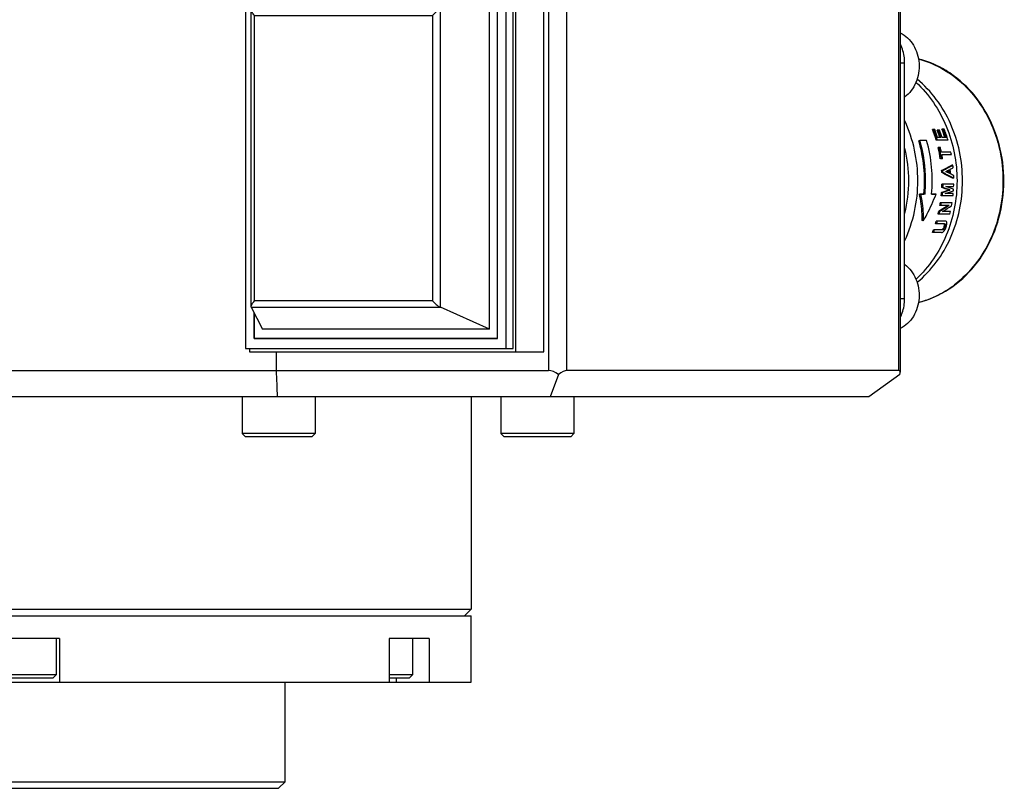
# Model space of a CAD drawing. Header units: millimetres. Extents: x 0 to 12710, y 0 to 5940.
# Tile 130 of 241: x 2571 to 2645, y 1209 to 1267. Entities that reach past the tile are written whole.
import ezdxf

# ---------------------------------------------------------------- set-up
doc = ezdxf.new("R2010")
doc.units = ezdxf.units.MM
doc.header["$LTSCALE"] = 231.275
for name, color, linetype in [('_AT4115_P1P1_1_PBL119', 7, 'CONTINUOUS'), ('_AT4115_P2P2_1_PBL120', 7, 'CONTINUOUS'), ('A2400201_ABL99', 7, 'CONTINUOUS'), ('AT4115-AT541_1_2_ABL118', 7, 'CONTINUOUS'), ('E2030201_ABL123', 7, 'CONTINUOUS'), ('E2030701_ABL121', 7, 'CONTINUOUS'), ('E2030801_ABL115', 7, 'CONTINUOUS'), ('K3D-JN1AS10ML2-R-V1_JAE_PROPRIE_PBL122', 7, 'CONTINUOUS'), ('K3D-JN1FS10SL2-R8_JAE_CONNECTOR_PBL124', 7, 'CONTINUOUS'), ('M2420103_PBL104', 7, 'CONTINUOUS'), ('M2420202_PBL114', 7, 'CONTINUOUS'), ('M2440901_PBL100', 7, 'CONTINUOUS'), ('new_view_12_VBL94', 7, 'CONTINUOUS'), ('P9140503_BOLT_PBL101', 7, 'CONTINUOUS'), ('P9140503_BOLT_PBL102', 7, 'CONTINUOUS'), ('P9140503_BOLT_PBL110', 7, 'CONTINUOUS'), ('P9140503_BOLT_PBL112', 7, 'CONTINUOUS'), ('P9140503_BOLT_PBL782', 7, 'CONTINUOUS'), ('P9140503_BOLT_PBL783', 7, 'CONTINUOUS'), ('SWITCH_ABL116', 7, 'CONTINUOUS'), ('SWITCH_CASE_ABL117', 7, 'CONTINUOUS')]:
    doc.layers.add(name, color=color, linetype=linetype)

# ---------------------------------------------------------------- blocks, each defined once
blk = doc.blocks.new('M2440901_PBL100', base_point=(2571.246, 1215.301))
at = {"layer": 'M2440901_PBL100', "color": 7}
for p, q in [((2537.246, 1221.801), (2605.246, 1221.801)), ((2537.246, 1216.801), (2537.246, 1221.801)), ((2605.246, 1216.801), (2605.246, 1221.801)), ((2543.416, 1220.101), (2540.416, 1220.101)), ((2540.416, 1220.101), (2540.416, 1216.801)), ((2543.416, 1220.101), (2543.416, 1216.801)), ((2574.246, 1220.101), (2568.246, 1220.101)), ((2568.246, 1220.101), (2568.246, 1216.801)), ((2574.246, 1220.101), (2574.246, 1216.801)), ((2602.076, 1220.101), (2599.076, 1220.101)), ((2599.076, 1220.101), (2599.076, 1216.801)), ((2602.076, 1220.101), (2602.076, 1216.801)), ((2537.246, 1216.801), (2605.246, 1216.801)), ((2551.246, 1209.301), (2551.246, 1216.801)), ((2591.246, 1209.301), (2591.246, 1216.801)), ((2551.246, 1209.301), (2591.246, 1209.301)), ((2551.246, 1209.301), (2551.746, 1208.801)), ((2591.246, 1209.301), (2590.746, 1208.801)), ((2551.746, 1208.801), (2590.746, 1208.801))]:
    blk.add_line(p, q, dxfattribs=at)
at = {"layer": 'M2440901_PBL100', "color": 2}
for p, q in [((2542.899, 1217.101), (2542.899, 1216.801)), ((2599.593, 1217.101), (2599.593, 1216.801))]:
    blk.add_line(p, q, dxfattribs=at)
blk = doc.blocks.new('P9140503_BOLT_PBL101', base_point=(2599.959, 1218.601))
at = {"layer": 'P9140503_BOLT_PBL101', "color": 7}
for p, q in [((2600.843, 1220.101), (2600.843, 1217.351)), ((2600.843, 1217.351), (2599.076, 1217.351)), ((2600.593, 1217.101), (2599.076, 1217.101)), ((2600.593, 1217.101), (2600.843, 1217.351))]:
    blk.add_line(p, q, dxfattribs=at)
blk = doc.blocks.new('P9140503_BOLT_PBL102', base_point=(2571.246, 1218.601))
at = {"layer": 'P9140503_BOLT_PBL102', "color": 7}
for p, q in [((2568.496, 1220.101), (2568.496, 1217.351)), ((2573.996, 1220.101), (2573.996, 1217.351)), ((2573.996, 1217.351), (2568.496, 1217.351)), ((2568.746, 1217.101), (2568.496, 1217.351)), ((2573.746, 1217.101), (2568.746, 1217.101)), ((2573.746, 1217.101), (2573.996, 1217.351))]:
    blk.add_line(p, q, dxfattribs=at)
blk = doc.blocks.new('M2420103_PBL104', base_point=(2571.246, 1230.051))
at = {"layer": 'M2420103_PBL104', "color": 7}
for p, q in [((2537.246, 1238.301), (2537.246, 1222.301)), ((2605.246, 1238.301), (2605.246, 1222.301)), ((2537.246, 1222.301), (2605.246, 1222.301)), ((2537.746, 1221.801), (2537.246, 1222.301)), ((2604.746, 1221.801), (2605.246, 1222.301))]:
    blk.add_line(p, q, dxfattribs=at)
blk = doc.blocks.new('P9140503_BOLT_PBL110', base_point=(2590.746, 1236.801))
at = {"layer": 'P9140503_BOLT_PBL110', "color": 7}
for p, q in [((2587.996, 1238.301), (2587.996, 1235.551)), ((2593.496, 1238.301), (2593.496, 1235.551)), ((2593.496, 1235.551), (2587.996, 1235.551)), ((2588.246, 1235.301), (2587.996, 1235.551)), ((2593.246, 1235.301), (2593.496, 1235.551)), ((2593.246, 1235.301), (2588.246, 1235.301))]:
    blk.add_line(p, q, dxfattribs=at)
blk = doc.blocks.new('P9140503_BOLT_PBL112', base_point=(2610.246, 1236.801))
at = {"layer": 'P9140503_BOLT_PBL112', "color": 7}
for p, q in [((2607.496, 1238.301), (2607.496, 1235.551)), ((2612.996, 1238.301), (2612.996, 1235.551)), ((2612.996, 1235.551), (2607.496, 1235.551)), ((2607.746, 1235.301), (2607.496, 1235.551)), ((2612.746, 1235.301), (2612.996, 1235.551)), ((2612.746, 1235.301), (2607.746, 1235.301))]:
    blk.add_line(p, q, dxfattribs=at)
blk = doc.blocks.new('M2420202_PBL114', base_point=(2581.66, 1258.051))
at = {"layer": 'M2420202_PBL114', "color": 2}
for p, q in [((2611.074, 1277.801), (2611.074, 1240.301)), ((2612.44, 1277.801), (2612.44, 1240.301)), ((2637.44, 1277.801), (2637.44, 1240.301))]:
    blk.add_line(p, q, dxfattribs=at)
at = {"layer": 'M2420202_PBL114', "color": 7}
for p, q in [((2637.574, 1277.801), (2637.574, 1240.167)), ((2590.583, 1240.301), (2590.583, 1241.696)), ((2525.746, 1240.301), (2611.074, 1240.301)), ((2611.832, 1240.008), (2611.207, 1238.301)), ((2637.44, 1240.301), (2612.44, 1240.301)), ((2637.539, 1240.008), (2635.207, 1238.301)), ((2635.207, 1238.301), (2527.746, 1238.301))]:
    blk.add_line(p, q, dxfattribs=at)
blk.add_arc((2438.938, 1233.048), 151.818, 1.98292, 2.73836, dxfattribs=at)
for centre, major_axis, ratio, start_param, end_param in [((2611.574, 1239.301), (-0.866, 0.866), 0.57735, -1.308997, -0.523599), ((2611.574, 1239.301), (0.966, 0.966), 0.267949, 0.2618, 1.047198), ((2636.574, 1239.301), (0.966, 0.966), 0.267949, 5.759587, 6.544985)]:
    blk.add_ellipse(centre, major_axis=major_axis, ratio=ratio, start_param=start_param, end_param=end_param, dxfattribs=at)
blk = doc.blocks.new('_AT4115_P1P1_1_PBL119', base_point=(2599.489, 1256.301))
at = {"layer": '_AT4115_P1P1_1_PBL119', "color": 7}
for p, q in [((2608.407, 1270.652), (2588.256, 1270.652)), ((2588.256, 1270.652), (2588.256, 1241.95)), ((2610.723, 1270.906), (2588.544, 1270.906)), ((2588.544, 1270.906), (2588.544, 1270.652)), ((2607.899, 1241.95), (2607.899, 1270.652)), ((2608.407, 1241.95), (2608.407, 1270.652)), ((2608.627, 1241.696), (2608.627, 1270.906)), ((2610.723, 1241.696), (2610.723, 1270.906)), ((2607.239, 1269.89), (2588.916, 1269.89)), ((2588.916, 1269.89), (2588.916, 1267.992)), ((2607.239, 1242.712), (2607.239, 1269.89)), ((2588.916, 1244.61), (2588.916, 1242.712)), ((2588.916, 1242.712), (2607.239, 1242.712)), ((2588.256, 1241.95), (2608.407, 1241.95)), ((2588.544, 1241.95), (2588.544, 1241.696)), ((2588.544, 1241.696), (2610.723, 1241.696))]:
    blk.add_line(p, q, dxfattribs=at)
blk = doc.blocks.new('_AT4115_P2P2_1_PBL120', base_point=(2597.958, 1256.301))
at = {"layer": '_AT4115_P2P2_1_PBL120', "color": 7}
for p, q in [((2607.239, 1269.89), (2588.916, 1269.89)), ((2588.916, 1267.992), (2588.916, 1269.89)), ((2607.239, 1242.712), (2607.239, 1269.89)), ((2589.523, 1269.189), (2588.684, 1267.535)), ((2606.632, 1269.189), (2589.523, 1269.189)), ((2602.929, 1267.535), (2606.632, 1269.189)), ((2606.632, 1243.413), (2606.632, 1269.189)), ((2588.676, 1267.498), (2588.684, 1267.535)), ((2588.676, 1245.104), (2588.676, 1267.498)), ((2588.684, 1245.067), (2588.676, 1245.104)), ((2588.684, 1245.067), (2589.523, 1243.413)), ((2588.916, 1242.712), (2588.916, 1244.61)), ((2606.632, 1243.413), (2602.929, 1245.067)), ((2606.632, 1243.413), (2589.523, 1243.413)), ((2607.239, 1242.712), (2588.916, 1242.712))]:
    blk.add_line(p, q, dxfattribs=at)
at = {"layer": '_AT4115_P2P2_1_PBL120', "color": 2}
for p, q in [((2602.929, 1267.535), (2588.684, 1267.535)), ((2602.929, 1245.067), (2602.929, 1267.535)), ((2588.93, 1267.058), (2602.348, 1267.058)), ((2588.93, 1245.544), (2588.93, 1267.058)), ((2602.348, 1267.058), (2602.348, 1245.544)), ((2602.348, 1245.544), (2588.93, 1245.544)), ((2588.684, 1245.067), (2602.929, 1245.067))]:
    blk.add_line(p, q, dxfattribs=at)
at = {"layer": '_AT4115_P2P2_1_PBL120', "color": 7}
for points, knots in [([(2588.93, 1267.058), (2588.896, 1267.097), (2588.833, 1267.175), (2588.765, 1267.275), (2588.722, 1267.352), (2588.698, 1267.404), (2588.681, 1267.452), (2588.676, 1267.483), (2588.676, 1267.498)], [0, 0, 0, 0, 0.303967, 0.580449, 0.704901, 0.817702, 0.916748, 1, 1, 1, 1]), ([(2602.929, 1267.535), (2602.903, 1267.524), (2602.851, 1267.496), (2602.748, 1267.43), (2602.62, 1267.331), (2602.478, 1267.2), (2602.39, 1267.106), (2602.348, 1267.058)], [0, 0, 0, 0, 0.110842, 0.232278, 0.489296, 0.748941, 1, 1, 1, 1]), ([(2588.676, 1245.104), (2588.676, 1245.119), (2588.681, 1245.15), (2588.698, 1245.198), (2588.722, 1245.25), (2588.765, 1245.327), (2588.833, 1245.427), (2588.896, 1245.505), (2588.93, 1245.544)], [0, 0, 0, 0, 0.083254, 0.182302, 0.295103, 0.419556, 0.696035, 1, 1, 1, 1]), ([(2602.348, 1245.544), (2602.39, 1245.496), (2602.478, 1245.402), (2602.62, 1245.271), (2602.748, 1245.172), (2602.851, 1245.106), (2602.903, 1245.078), (2602.929, 1245.067)], [0, 0, 0, 0, 0.251062, 0.510709, 0.767728, 0.88916, 1, 1, 1, 1])]:
    blk.add_open_spline(points, degree=3, knots=knots, dxfattribs=at)
blk = doc.blocks.new('AT4115-AT541_1_2_ABL118', base_point=(2599.489, 1256.301))
at = {"layer": '_AT4115_P1P1_1_PBL119'}
blk.add_blockref('_AT4115_P1P1_1_PBL119', (2599.489, 1256.301), dxfattribs=at)
at = {"layer": '_AT4115_P2P2_1_PBL120'}
blk.add_blockref('_AT4115_P2P2_1_PBL120', (2597.958, 1256.301), dxfattribs=at)
blk = doc.blocks.new('SWITCH_CASE_ABL117', base_point=(2599.489, 1256.301))
at = {"layer": 'AT4115-AT541_1_2_ABL118'}
blk.add_blockref('AT4115-AT541_1_2_ABL118', (2599.489, 1256.301), dxfattribs=at)
blk = doc.blocks.new('SWITCH_ABL116', base_point=(2599.489, 1256.301))
at = {"layer": 'SWITCH_CASE_ABL117'}
blk.add_blockref('SWITCH_CASE_ABL117', (2599.489, 1256.301), dxfattribs=at)
blk = doc.blocks.new('E2030801_ABL115', base_point=(2599.489, 1256.301))
at = {"layer": 'SWITCH_ABL116'}
blk.add_blockref('SWITCH_ABL116', (2599.489, 1256.301), dxfattribs=at)
blk = doc.blocks.new('K3D-JN1AS10ML2-R-V1_JAE_PROPRIE_PBL122', base_point=(2637.737, 1254.601))
at = {"layer": 'K3D-JN1AS10ML2-R-V1_JAE_PROPRIE_PBL122', "color": 2}
for p, q in [((2637.574, 1263.501), (2637.9, 1263.501)), ((2637.9, 1245.701), (2637.574, 1245.701))]:
    blk.add_line(p, q, dxfattribs=at)
at = {"layer": 'K3D-JN1AS10ML2-R-V1_JAE_PROPRIE_PBL122'}
blk.add_line((2637.9, 1245.701), (2637.9, 1263.501), dxfattribs=at)
for points, knots in [([(2637.9, 1263.501), (2637.9, 1263.622), (2637.874, 1264.097), (2637.74, 1264.567), (2637.583, 1264.886)], [0, 0, 0, 0, 0.253292, 1, 1, 1, 1]), ([(2637.583, 1244.316), (2637.635, 1244.422), (2637.82, 1244.861), (2637.9, 1245.343), (2637.9, 1245.701)], [0, 0, 0, 0, 0.247332, 1, 1, 1, 1])]:
    blk.add_open_spline(points, degree=3, knots=knots, dxfattribs=at)
blk = doc.blocks.new('E2030701_ABL121', base_point=(2637.737, 1254.601))
at = {"layer": 'K3D-JN1AS10ML2-R-V1_JAE_PROPRIE_PBL122'}
blk.add_blockref('K3D-JN1AS10ML2-R-V1_JAE_PROPRIE_PBL122', (2637.737, 1254.601), dxfattribs=at)
blk = doc.blocks.new('P9140503_BOLT_PBL782', base_point=(2638.287, 1245.869))
at = {"layer": 'P9140503_BOLT_PBL782', "color": 7}
blk.add_open_spline([(2637.904, 1248.285), (2638.087, 1248.149), (2638.421, 1247.817), (2638.78, 1247.199), (2638.984, 1246.495), (2639.02, 1245.756), (2638.885, 1245.031), (2638.589, 1244.371), (2638.15, 1243.823), (2637.775, 1243.555), (2637.576, 1243.454)], degree=3, knots=[0, 0, 0, 0, 0.120367, 0.245303, 0.373783, 0.50389, 0.633321, 0.759931, 0.882266, 1, 1, 1, 1], dxfattribs=at)
blk = doc.blocks.new('P9140503_BOLT_PBL783', base_point=(2638.287, 1263.333))
at = {"layer": 'P9140503_BOLT_PBL783', "color": 7}
blk.add_open_spline([(2637.576, 1265.748), (2637.775, 1265.647), (2638.15, 1265.379), (2638.589, 1264.831), (2638.885, 1264.171), (2639.02, 1263.446), (2638.984, 1262.707), (2638.78, 1262.003), (2638.421, 1261.385), (2638.087, 1261.053), (2637.904, 1260.917)], degree=3, knots=[0, 0, 0, 0, 0.117734, 0.240069, 0.366679, 0.49611, 0.626217, 0.754697, 0.879633, 1, 1, 1, 1], dxfattribs=at)
blk = doc.blocks.new('A2400201_ABL99', base_point=(2571.246, 1254.301))
at = {"layer": 'E2030701_ABL121'}
blk.add_blockref('E2030701_ABL121', (2637.737, 1254.601), dxfattribs=at)
at = {"layer": 'E2030801_ABL115'}
blk.add_blockref('E2030801_ABL115', (2599.489, 1256.301), dxfattribs=at)
at = {"layer": 'M2420103_PBL104'}
blk.add_blockref('M2420103_PBL104', (2571.246, 1230.051), dxfattribs=at)
at = {"layer": 'M2420202_PBL114'}
blk.add_blockref('M2420202_PBL114', (2581.66, 1258.051), dxfattribs=at)
at = {"layer": 'M2440901_PBL100'}
blk.add_blockref('M2440901_PBL100', (2571.246, 1215.301), dxfattribs=at)
at = {"layer": 'P9140503_BOLT_PBL101'}
blk.add_blockref('P9140503_BOLT_PBL101', (2599.959, 1218.601), dxfattribs=at)
at = {"layer": 'P9140503_BOLT_PBL102'}
blk.add_blockref('P9140503_BOLT_PBL102', (2571.246, 1218.601), dxfattribs=at)
at = {"layer": 'P9140503_BOLT_PBL110'}
blk.add_blockref('P9140503_BOLT_PBL110', (2590.746, 1236.801), dxfattribs=at)
at = {"layer": 'P9140503_BOLT_PBL112'}
blk.add_blockref('P9140503_BOLT_PBL112', (2610.246, 1236.801), dxfattribs=at)
at = {"layer": 'P9140503_BOLT_PBL782'}
blk.add_blockref('P9140503_BOLT_PBL782', (2638.287, 1245.869), dxfattribs=at)
at = {"layer": 'P9140503_BOLT_PBL783'}
blk.add_blockref('P9140503_BOLT_PBL783', (2638.287, 1263.333), dxfattribs=at)
blk = doc.blocks.new('K3D-JN1FS10SL2-R8_JAE_CONNECTOR_PBL124', base_point=(2641.643, 1254.602))
at = {"layer": 'K3D-JN1FS10SL2-R8_JAE_CONNECTOR_PBL124', "color": 7}
for p, q in [((2640.177, 1258.46), (2640.005, 1258.46)), ((2640.532, 1258.411), (2640.36, 1258.411)), ((2640.646, 1257.853), (2640.387, 1257.853)), ((2640.884, 1258.501), (2640.711, 1258.501)), ((2641.032, 1257.853), (2640.724, 1257.853)), ((2639.056, 1257.633), (2638.974, 1257.601)), ((2639.556, 1257.633), (2639.056, 1257.633)), ((2641.168, 1257.658), (2640.277, 1257.658)), ((2640.592, 1257.099), (2640.425, 1257.099)), ((2640.518, 1257.082), (2640.515, 1257.099)), ((2640.518, 1257.082), (2640.515, 1257.099)), ((2641.388, 1256.762), (2640.665, 1256.762)), ((2640.702, 1256.568), (2641.425, 1256.568)), ((2640.755, 1256.253), (2640.589, 1256.253)), ((2641.537, 1255.787), (2641.45, 1255.787)), ((2640.774, 1255.376), (2640.687, 1255.376)), ((2640.784, 1255.212), (2640.697, 1255.212)), ((2640.997, 1255.286), (2640.996, 1255.302)), ((2640.789, 1254.089), (2640.702, 1254.089)), ((2641.598, 1254.351), (2640.711, 1254.351)), ((2640.994, 1254.176), (2641.593, 1254.176)), ((2640.994, 1254.171), (2640.994, 1254.176)), ((2641.599, 1254.802), (2641.512, 1254.802)), ((2639.022, 1253.601), (2639.349, 1253.601)), ((2639.108, 1253.59), (2639.022, 1253.601)), ((2639.435, 1253.59), (2639.108, 1253.59)), ((2639.435, 1253.59), (2639.349, 1253.601)), ((2639.935, 1253.601), (2640.177, 1253.601)), ((2640.263, 1253.59), (2639.935, 1253.59)), ((2640.177, 1253.601), (2640.263, 1253.59)), ((2641.541, 1253.454), (2640.654, 1253.454)), ((2640.766, 1253.727), (2640.679, 1253.727)), ((2640.959, 1253.629), (2640.961, 1253.645)), ((2641.558, 1253.629), (2640.959, 1253.629)), ((2641.214, 1253.916), (2641.213, 1253.9)), ((2641.3, 1253.9), (2641.213, 1253.9)), ((2641.301, 1253.916), (2641.214, 1253.916)), ((2641.301, 1253.916), (2641.3, 1253.9)), ((2641.244, 1252.746), (2640.556, 1252.746)), ((2641.476, 1252.941), (2640.588, 1252.941)), ((2641.309, 1252.081), (2640.42, 1252.081)), ((2640.562, 1252.317), (2640.473, 1252.317)), ((2640.754, 1252.276), (2640.756, 1252.284)), ((2641.353, 1252.276), (2640.754, 1252.276)), ((2639.306, 1251.569), (2639.224, 1251.601)), ((2640.9, 1251.36), (2640.221, 1251.36)), ((2640.958, 1251.555), (2640.28, 1251.555)), ((2640.858, 1251.136), (2640.855, 1251.128)), ((2640.975, 1251.3), (2640.883, 1251.3)), ((2640.95, 1251.136), (2640.948, 1251.128)), ((2641.038, 1251.128), (2641.04, 1251.136)), ((2640.672, 1250.704), (2639.99, 1250.704)), ((2640.744, 1250.898), (2640.064, 1250.898)), ((2640.859, 1250.955), (2640.766, 1250.955))]:
    blk.add_line(p, q, dxfattribs=at)
at = {"layer": 'K3D-JN1FS10SL2-R8_JAE_CONNECTOR_PBL124', "color": 2}
for p, q in [((2640.948, 1251.128), (2640.855, 1251.128)), ((2640.858, 1251.136), (2640.95, 1251.136))]:
    blk.add_line(p, q, dxfattribs=at)
for centre, radius, start, end in [((2636.839, 1256.142), 7.931, 55.89461, 56.3098), ((2636.861, 1253.03), 7.894, 298.49317, 306.19292), ((2636.74, 1253.201), 8.104, 306.16699, 307.41179), ((2636.994, 1252.792), 7.621, 295.36154, 298.46161), ((2637.126, 1252.469), 7.272, 284.56642, 288.91109), ((2637.064, 1252.642), 7.456, 288.92555, 295.37097)]:
    blk.add_arc(centre, radius, start, end, dxfattribs=at)
at = {"layer": 'K3D-JN1FS10SL2-R8_JAE_CONNECTOR_PBL124', "color": 7}
for centre, radius, start, end in [((2630.271, 1254.714), 10.43, 16.39489, 21.04604), ((2630.357, 1254.756), 10.423, 20.67077, 20.81693), ((2630.273, 1254.725), 10.512, 17.74296, 20.66683), ((2630.343, 1254.722), 10.52, 17.31072, 20.81122), ((2630.186, 1254.697), 10.604, 17.19346, 17.7463), ((2630.149, 1254.685), 10.643, 16.22263, 17.19324), ((2630.636, 1254.725), 10.399, 17.78834, 20.75904), ((2630.677, 1254.75), 10.441, 20.38213, 20.52773), ((2630.591, 1254.719), 10.532, 17.31186, 20.37783), ((2630.673, 1254.72), 10.528, 17.3115, 20.52298), ((2630.556, 1254.699), 10.484, 17.50937, 17.79192), ((2631.028, 1254.727), 10.393, 17.5036, 21.29447), ((2631.092, 1254.761), 10.41, 20.90963, 21.05871), ((2630.99, 1254.723), 10.518, 17.31047, 20.90359), ((2631.043, 1254.714), 10.545, 16.2141, 21.0477), ((2627.869, 1254.601), 10.343, 346.23795, 13.76205), ((2628.541, 1254.605), 10.855, 354.69519, 16.0246), ((2629.014, 1254.605), 10.969, 354.69519, 16.0246), ((2629.937, 1254.625), 10.775, 8.69116, 13.27179), ((2629.961, 1254.636), 10.837, 11.61919, 13.04627), ((2630.034, 1254.635), 10.841, 11.31417, 13.13407), ((2629.928, 1254.629), 10.871, 11.2382, 11.61973), ((2629.902, 1254.624), 10.898, 10.10924, 11.2379), ((2629.859, 1254.617), 10.941, 8.60345, 10.10901), ((2629.94, 1254.617), 10.938, 8.60332, 10.27422), ((2630.706, 1254.625), 10.894, 10.27464, 11.3148), ((2630.569, 1254.604), 11.032, 5.1228, 6.15092), ((2629.766, 1254.602), 10.948, 3.19422, 4.05511), ((2629.737, 1254.602), 11.064, 3.16088, 4.01273), ((2586.577, 1364.04), 121.596, 296.58639, 296.72441), ((2580.506, 1126.548), 142.241, 64.70826, 64.83216), ((2630.255, 1254.602), 10.948, 3.11434, 4.13543), ((2630.226, 1254.602), 11.064, 2.86384, 4.31132), ((2630.303, 1254.602), 11.064, 2.65026, 4.52437), ((2630.52, 1254.601), 11.081, 1.03652, 2.05549), ((2629.751, 1254.601), 10.963, 357.32167, 358.69527), ((2629.722, 1254.601), 11.079, 357.3496, 358.70886), ((2630.521, 1254.601), 11.08, 357.80446, 358.70882), ((2629.791, 1254.598), 10.923, 353.98954, 355.42927), ((2629.762, 1254.598), 11.039, 354.05101, 355.47549), ((2630.566, 1254.598), 11.035, 354.05083, 354.96269), ((2630.537, 1254.6), 11.064, 356.0725, 356.75398), ((2629.884, 1254.586), 10.829, 350.21908, 351.26048), ((2629.854, 1254.586), 10.946, 350.32292, 351.3529), ((2604.848, 1309.982), 67.782, 301.89633, 302.38784), ((2604.527, 1310.559), 68.489, 301.86942, 302.41861), ((2630.657, 1254.586), 10.943, 350.13378, 351.353), ((2630.003, 1254.563), 10.708, 346.60155, 347.89248), ((2604.317, 1310.831), 68.784, 301.71224, 301.8984), ((2629.972, 1254.563), 10.826, 346.74616, 348.02232), ((2603.955, 1311.474), 69.568, 301.74961, 301.87125), ((2630.776, 1254.563), 10.822, 346.746, 347.80046), ((2630.183, 1254.515), 10.522, 342.55374, 343.65925), ((2630.149, 1254.517), 10.642, 342.74673, 343.83869), ((2630.376, 1254.449), 10.318, 338.71568, 339.86893), ((2630.341, 1254.452), 10.44, 338.95802, 340.09603)]:
    blk.add_arc(centre, radius, start, end, dxfattribs=at)
for centre, major_axis, ratio, start_param, end_param in [((2630.976, 1254.601), (20.213, 8.932), 0.160049, -1.141635, -1.098198), ((2630.976, 1254.601), (20.426, 9.026), 0.160049, -1.142488, -1.099508), ((2631.275, 1254.601), (21.194, 9.056), 0.150247, -1.141562, -1.129535), ((2633.678, 1254.601), (20.213, -8.932), 0.160049, 1.244424, 1.287668), ((2633.678, 1254.601), (20.426, -9.026), 0.160049, 1.244204, 1.286997), ((2634.096, 1254.601), (21.194, -9.056), 0.150247, 1.274107, 1.286091), ((2630.938, 1254.601), (29.872, -9.194), 0.080009, 1.244334, 1.262515), ((2630.938, 1254.601), (30.187, -9.291), 0.080009, 1.245087, 1.263078), ((2631.38, 1254.601), (30.337, -9.294), 0.079279, 1.252169, 1.272721), ((2635.129, 1254.601), (29.872, 9.194), 0.080009, -1.40857, -1.390362), ((2635.129, 1254.601), (30.187, 9.291), 0.080009, -1.407608, -1.389591), ((2635.594, 1254.601), (30.337, 9.294), 0.07928, -1.41728, -1.396676), ((2635.939, 1254.601), (15.68, 8.783), 0.247098, -1.399135, -1.353562)]:
    blk.add_ellipse(centre, major_axis=major_axis, ratio=ratio, start_param=start_param, end_param=end_param, dxfattribs=at)
at = {"layer": 'K3D-JN1FS10SL2-R8_JAE_CONNECTOR_PBL124', "color": 2}
for points, knots in [([(2638.949, 1263.773), (2639.15, 1263.721), (2639.953, 1263.476), (2640.713, 1263.092), (2641.238, 1262.742)], [0, 0, 0, 0, 0.247529, 1, 1, 1, 1]), ([(2638.842, 1246.946), (2639.919, 1247.832), (2641.677, 1250.242), (2642.556, 1254.6), (2641.678, 1258.959), (2639.92, 1261.369), (2638.842, 1262.256)], [0, 0, 0, 0, 0.243787, 0.499992, 0.756198, 1, 1, 1, 1]), ([(2641.286, 1262.71), (2641.888, 1262.302), (2643.003, 1261.299), (2644.701, 1258.753), (2645.651, 1254.86), (2644.883, 1250.924), (2643.311, 1248.281), (2642.245, 1247.209), (2641.663, 1246.764)], [0, 0, 0, 0, 0.119409, 0.243167, 0.498656, 0.755007, 0.879653, 1, 1, 1, 1])]:
    blk.add_open_spline(points, degree=3, knots=knots, dxfattribs=at)
at = {"layer": 'K3D-JN1FS10SL2-R8_JAE_CONNECTOR_PBL124', "color": 7}
for points, knots in [([(2641.299, 1262.725), (2641.118, 1262.845), (2640.384, 1263.293), (2639.574, 1263.618), (2638.952, 1263.776)], [0, 0, 0, 0, 0.253199, 1, 1, 1, 1]), ([(2638.956, 1245.427), (2639.767, 1245.634), (2641.352, 1246.346), (2643.293, 1248.132), (2644.678, 1250.474), (2645.402, 1253.164), (2645.41, 1255.973), (2644.703, 1258.668), (2643.334, 1261.02), (2642.019, 1262.244), (2641.299, 1262.725)], [0, 0, 0, 0, 0.117087, 0.23821, 0.363905, 0.49313, 0.623692, 0.752976, 0.87877, 1, 1, 1, 1]), ([(2638.758, 1262.019), (2639.74, 1261.111), (2641.321, 1258.758), (2642.113, 1254.601), (2641.321, 1250.444), (2639.74, 1248.091), (2638.758, 1247.183)], [0, 0, 0, 0, 0.24441, 0.500003, 0.755594, 1, 1, 1, 1]), ([(2637.911, 1250.097), (2638.561, 1251.489), (2639.229, 1254.601), (2638.561, 1257.713), (2637.911, 1259.106)], [0, 0, 0, 0, 0.5, 1, 1, 1, 1]), ([(2639.435, 1253.59), (2639.467, 1253.93), (2639.528, 1255.287), (2639.338, 1256.656), (2639.056, 1257.633)], [0, 0, 0, 0, 0.251236, 1, 1, 1, 1]), ([(2639.224, 1251.601), (2639.224, 1251.765), (2639.206, 1252.436), (2639.12, 1253.104), (2639.022, 1253.601)], [0, 0, 0, 0, 0.245014, 1, 1, 1, 1]), ([(2639.108, 1253.59), (2639.141, 1253.421), (2639.255, 1252.753), (2639.307, 1252.074), (2639.306, 1251.569)], [0, 0, 0, 0, 0.255269, 1, 1, 1, 1]), ([(2639.306, 1251.569), (2639.4, 1251.734), (2639.759, 1252.388), (2640.067, 1253.07), (2640.263, 1253.59)], [0, 0, 0, 0, 0.253764, 1, 1, 1, 1]), ([(2640.883, 1251.3), (2640.885, 1251.288), (2640.888, 1251.232), (2640.871, 1251.177), (2640.858, 1251.136)], [0, 0, 0, 0, 0.215953, 1, 1, 1, 1]), ([(2640.9, 1251.36), (2640.916, 1251.36), (2640.953, 1251.354), (2640.97, 1251.318), (2640.975, 1251.3)], [0, 0, 0, 0, 0.463764, 1, 1, 1, 1]), ([(2640.975, 1251.3), (2640.977, 1251.288), (2640.979, 1251.232), (2640.964, 1251.177), (2640.95, 1251.136)], [0, 0, 0, 0, 0.21765, 1, 1, 1, 1]), ([(2641.09, 1251.431), (2641.082, 1251.466), (2641.057, 1251.535), (2640.987, 1251.554), (2640.958, 1251.555)], [0, 0, 0, 0, 0.549667, 1, 1, 1, 1]), ([(2641.04, 1251.136), (2641.049, 1251.162), (2641.078, 1251.257), (2641.101, 1251.359), (2641.09, 1251.431)], [0, 0, 0, 0, 0.271175, 1, 1, 1, 1]), ([(2640.672, 1250.704), (2640.689, 1250.704), (2640.774, 1250.716), (2640.843, 1250.781), (2640.889, 1250.832)], [0, 0, 0, 0, 0.195255, 1, 1, 1, 1]), ([(2640.766, 1250.955), (2640.759, 1250.948), (2640.736, 1250.925), (2640.706, 1250.907), (2640.684, 1250.902)], [0, 0, 0, 0, 0.298572, 1, 1, 1, 1]), ([(2640.859, 1250.955), (2640.85, 1250.945), (2640.819, 1250.914), (2640.774, 1250.899), (2640.744, 1250.898)], [0, 0, 0, 0, 0.317395, 1, 1, 1, 1])]:
    blk.add_open_spline(points, degree=3, knots=knots, dxfattribs=at)
for points in [[(2640.855, 1251.128), (2640.833, 1251.067), (2640.807, 1251.005), (2640.766, 1250.955)], [(2640.948, 1251.128), (2640.927, 1251.067), (2640.9, 1251.005), (2640.859, 1250.955)], [(2640.866, 1251.336), (2640.874, 1251.326), (2640.879, 1251.313), (2640.883, 1251.3)], [(2640.889, 1250.832), (2640.959, 1250.917), (2641.002, 1251.023), (2641.038, 1251.128)]]:
    blk.add_open_spline(points, degree=3, dxfattribs=at)
blk = doc.blocks.new('E2030201_ABL123', base_point=(2641.643, 1254.602))
at = {"layer": 'K3D-JN1FS10SL2-R8_JAE_CONNECTOR_PBL124'}
blk.add_blockref('K3D-JN1FS10SL2-R8_JAE_CONNECTOR_PBL124', (2641.643, 1254.602), dxfattribs=at)
blk = doc.blocks.new('NEW_VIEW_12_VBL94', base_point=(2550.304, 1501.606))
at = {"layer": 'A2400201_ABL99'}
blk.add_blockref('A2400201_ABL99', (2571.246, 1254.301), dxfattribs=at)
at = {"layer": 'E2030201_ABL123'}
blk.add_blockref('E2030201_ABL123', (2641.643, 1254.602), dxfattribs=at)

msp = doc.modelspace()

# ---------------------------------------------------------------- block references
at = {"layer": 'new_view_12_VBL94'}
msp.add_blockref('NEW_VIEW_12_VBL94', (2550.3039, 1501.6058), dxfattribs=at)

doc.saveas('drawing.dxf')
